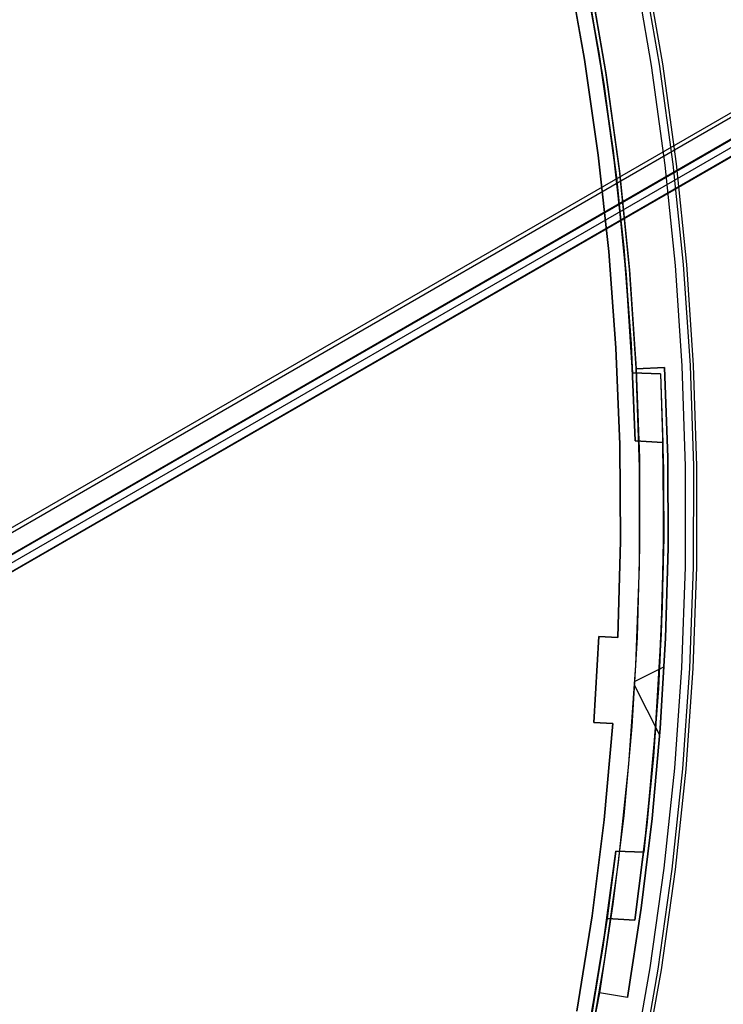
# Model space of a CAD drawing. Header units: millimetres. Extents: x 6049 to 7254, y -11340 to -10297.
# Tile 233 of 237: x 6769 to 6806, y -10706 to -10654. Entities that reach past the tile are written whole.
import ezdxf

# ---------------------------------------------------------------- set-up
doc = ezdxf.new("R2010")
doc.units = ezdxf.units.MM
doc.layers.add('color', color=7, linetype='Continuous')
doc.layers.add('luz', color=7, linetype='Continuous')

msp = doc.modelspace()

# ---------------------------------------------------------------- linework, layer by layer
at = {"color": 8, "true_color": 0x7f7f7f}
for p, q in [((6707.281, -10716.435, 82.524), (7252.877, -10401.435, 82.524)), ((6707.393, -10716.63, 82.55), (7252.989, -10401.63, 82.55)), ((7253.477, -10402.474, 81.775), (6707.881, -10717.474, 81.775)), ((7253.496, -10402.506, 77.165), (6707.9, -10717.506, 77.165)), ((7253.673, -10402.815, 80.07), (6708.077, -10717.815, 80.07)), ((7253.87, -10403.155, 78.365), (6708.274, -10718.155, 78.365)), ((6708.287, -10718.178, 78.14), (7253.883, -10403.178, 78.14))]:
    msp.add_line(p, q, dxfattribs=at)
at = {"layer": 'color', "color": 254, "true_color": 0xcad1ee}
for p, q in [((6798.769, -10656.434, -11.269), (6797.882, -10651.462, -11.269)), ((6798.769, -10656.434, -11.269), (6797.882, -10651.462, -11.269)), ((6798.769, -10656.434, -30.6), (6797.882, -10651.462, -30.6)), ((6797.882, -10651.462, -20.935), (6798.769, -10656.434, -20.935)), ((6798.769, -10656.434, -30.6), (6797.882, -10651.462, -30.6)), ((6801.355, -10651.556, -10.541), (6802.251, -10656.74, -10.541)), ((6801.355, -10651.556, -10.541), (6802.251, -10656.74, -10.541)), ((6802.688, -10656.672, -10.91), (6801.79, -10651.473, -10.91)), ((6802.852, -10656.647, -11.461), (6801.953, -10651.442, -11.461)), ((6802.852, -10656.647, -35.8), (6801.953, -10651.442, -35.8)), ((6802.852, -10656.647, -11.461), (6801.953, -10651.442, -11.461)), ((6802.852, -10656.647, -35.8), (6801.953, -10651.442, -35.8)), ((6802.852, -10656.647, -23.63), (6801.953, -10651.442, -23.63)), ((6799.888, -10657.106, -35.8), (6799.006, -10652.004, -35.8)), ((6799.888, -10657.106, -35.8), (6799.006, -10652.004, -35.8)), ((6799.01, -10652.027, -30.6), (6799.892, -10657.133, -30.6)), ((6799.01, -10652.027, -33.2), (6799.892, -10657.133, -33.2)), ((6799.01, -10652.027, -30.6), (6799.892, -10657.133, -30.6)), ((6799.486, -10661.434, -11.269), (6798.769, -10656.434, -11.269)), ((6799.486, -10661.434, -11.269), (6798.769, -10656.434, -11.269)), ((6799.486, -10661.434, -30.6), (6798.769, -10656.434, -30.6)), ((6798.769, -10656.434, -20.935), (6799.486, -10661.434, -20.935)), ((6799.486, -10661.434, -30.6), (6798.769, -10656.434, -30.6)), ((6802.251, -10656.74, -10.541), (6802.968, -10661.951, -10.541)), ((6802.251, -10656.74, -10.541), (6802.968, -10661.951, -10.541)), ((6803.407, -10661.899, -10.91), (6802.688, -10656.672, -10.91)), ((6803.571, -10661.879, -11.461), (6802.852, -10656.647, -11.461)), ((6803.571, -10661.879, -35.8), (6802.852, -10656.647, -35.8)), ((6803.571, -10661.879, -11.461), (6802.852, -10656.647, -11.461)), ((6803.571, -10661.879, -35.8), (6802.852, -10656.647, -35.8)), ((6803.571, -10661.879, -23.63), (6802.852, -10656.647, -23.63)), ((6800.593, -10662.236, -35.8), (6799.888, -10657.106, -35.8)), ((6800.593, -10662.236, -35.8), (6799.888, -10657.106, -35.8)), ((6799.892, -10657.133, -30.6), (6800.596, -10662.266, -30.6)), ((6799.892, -10657.133, -33.2), (6800.596, -10662.266, -33.2)), ((6799.892, -10657.133, -30.6), (6800.596, -10662.266, -30.6)), ((6800.034, -10666.455, -11.269), (6799.486, -10661.434, -11.269)), ((6800.034, -10666.455, -11.269), (6799.486, -10661.434, -11.269)), ((6800.034, -10666.455, -30.6), (6799.486, -10661.434, -30.6)), ((6799.486, -10661.434, -20.935), (6800.034, -10666.455, -20.935)), ((6800.034, -10666.455, -30.6), (6799.486, -10661.434, -30.6)), ((6803.945, -10667.147, -10.91), (6803.407, -10661.899, -10.91)), ((6804.11, -10667.133, -11.461), (6803.571, -10661.879, -11.461)), ((6804.11, -10667.133, -35.8), (6803.571, -10661.879, -35.8)), ((6804.11, -10667.133, -11.461), (6803.571, -10661.879, -11.461)), ((6804.11, -10667.133, -35.8), (6803.571, -10661.879, -35.8)), ((6804.11, -10667.133, -23.63), (6803.571, -10661.879, -23.63)), ((6801.12, -10667.388, -35.8), (6800.593, -10662.236, -35.8)), ((6801.12, -10667.388, -35.8), (6800.593, -10662.236, -35.8)), ((6800.596, -10662.266, -30.6), (6801.123, -10667.42, -30.6)), ((6800.596, -10662.266, -33.2), (6801.123, -10667.42, -33.2)), ((6800.596, -10662.266, -30.6), (6801.123, -10667.42, -30.6)), ((6802.968, -10661.951, -10.541), (6803.504, -10667.185, -10.541)), ((6802.968, -10661.951, -10.541), (6803.504, -10667.185, -10.541)), ((6800.411, -10671.492, -11.269), (6800.034, -10666.455, -11.269)), ((6800.411, -10671.492, -11.269), (6800.034, -10666.455, -11.269)), ((6800.411, -10671.492, -30.6), (6800.034, -10666.455, -30.6)), ((6800.034, -10666.455, -20.935), (6800.411, -10671.492, -20.935)), ((6800.411, -10671.492, -30.6), (6800.034, -10666.455, -30.6)), ((6801.47, -10672.554, -35.8), (6801.12, -10667.388, -35.8)), ((6801.47, -10672.554, -35.8), (6801.12, -10667.388, -35.8)), ((6801.123, -10667.42, -30.6), (6801.472, -10672.59, -30.6)), ((6801.123, -10667.42, -33.2), (6801.472, -10672.59, -33.2)), ((6801.123, -10667.42, -30.6), (6801.472, -10672.59, -30.6)), ((6803.504, -10667.185, -10.541), (6803.859, -10672.434, -10.541)), ((6803.504, -10667.185, -10.541), (6803.859, -10672.434, -10.541)), ((6804.301, -10672.411, -10.91), (6803.945, -10667.147, -10.91)), ((6804.466, -10672.403, -11.461), (6804.11, -10667.133, -11.461)), ((6804.466, -10672.403, -35.8), (6804.11, -10667.133, -35.8)), ((6804.466, -10672.403, -11.461), (6804.11, -10667.133, -11.461)), ((6804.466, -10672.403, -35.8), (6804.11, -10667.133, -35.8)), ((6804.466, -10672.403, -23.63), (6804.11, -10667.133, -23.63)), ((6800.617, -10676.538, -11.269), (6800.411, -10671.492, -11.269)), ((6800.617, -10676.538, -11.269), (6800.411, -10671.492, -11.269)), ((6800.617, -10676.538, -30.6), (6800.411, -10671.492, -30.6)), ((6800.411, -10671.492, -20.935), (6800.617, -10676.538, -20.935)), ((6800.617, -10676.538, -30.6), (6800.411, -10671.492, -30.6)), ((6801.641, -10677.729, -35.8), (6801.47, -10672.554, -35.8)), ((6801.641, -10677.729, -35.8), (6801.47, -10672.554, -35.8)), ((6801.472, -10672.59, -30.6), (6802.953, -10672.516, -30.6)), ((6801.472, -10672.59, -34.1), (6802.953, -10672.516, -34.1)), ((6801.472, -10672.59, -30.6), (6802.953, -10672.516, -30.6)), ((6801.472, -10672.59, -34.1), (6802.953, -10672.516, -34.1)), ((6802.953, -10672.516, -32.35), (6801.472, -10672.59, -32.35)), ((6801.472, -10672.59, -34.1), (6801.633, -10677.262, -34.1)), ((6801.472, -10672.59, -30.6), (6801.472, -10672.59, -34.1)), ((6801.472, -10672.59, -34.1), (6801.633, -10677.262, -34.1)), ((6801.472, -10672.59, -30.6), (6801.472, -10672.59, -34.1)), ((6802.212, -10672.553, -34.1), (6802.212, -10672.553, -30.6)), ((6802.953, -10672.516, -30.6), (6803.116, -10677.234, -30.6)), ((6802.953, -10672.516, -30.6), (6803.116, -10677.234, -30.6)), ((6802.953, -10672.516, -34.1), (6802.953, -10672.516, -30.6)), ((6803.116, -10677.234, -34.1), (6802.953, -10672.516, -34.1)), ((6802.953, -10672.516, -32.35), (6803.116, -10677.234, -32.35)), ((6803.116, -10677.234, -34.1), (6802.953, -10672.516, -34.1)), ((6802.953, -10672.516, -34.1), (6802.953, -10672.516, -30.6)), ((6803.859, -10672.434, -10.541), (6804.033, -10677.692, -10.541)), ((6803.859, -10672.434, -10.541), (6804.033, -10677.692, -10.541)), ((6804.475, -10677.685, -10.91), (6804.301, -10672.411, -10.91)), ((6804.641, -10677.682, -11.461), (6804.466, -10672.403, -11.461)), ((6804.641, -10677.682, -35.8), (6804.466, -10672.403, -35.8)), ((6804.641, -10677.682, -11.461), (6804.466, -10672.403, -11.461)), ((6804.641, -10677.682, -35.8), (6804.466, -10672.403, -35.8)), ((6804.641, -10677.682, -23.63), (6804.466, -10672.403, -23.63)), ((6800.652, -10681.589, -11.269), (6800.617, -10676.538, -11.269)), ((6800.652, -10681.589, -11.269), (6800.617, -10676.538, -11.269)), ((6800.652, -10681.589, -30.6), (6800.617, -10676.538, -30.6)), ((6800.617, -10676.538, -20.935), (6800.652, -10681.589, -20.935)), ((6800.652, -10681.589, -30.6), (6800.617, -10676.538, -30.6)), ((6801.633, -10677.262, -34.1), (6801.648, -10681.937, -34.1)), ((6801.633, -10677.262, -34.1), (6801.648, -10681.937, -34.1)), ((6803.116, -10677.234, -30.6), (6803.131, -10681.955, -30.6)), ((6803.116, -10677.234, -30.6), (6803.131, -10681.955, -30.6)), ((6803.131, -10681.955, -34.1), (6803.116, -10677.234, -34.1)), ((6803.116, -10677.234, -32.35), (6803.131, -10681.955, -32.35)), ((6803.131, -10681.955, -34.1), (6803.116, -10677.234, -34.1)), ((6801.633, -10682.907, -35.8), (6801.641, -10677.729, -35.8)), ((6801.633, -10682.907, -35.8), (6801.641, -10677.729, -35.8)), ((6804.033, -10677.692, -10.541), (6804.025, -10682.952, -10.541)), ((6804.033, -10677.692, -10.541), (6804.025, -10682.952, -10.541)), ((6804.467, -10682.961, -10.91), (6804.475, -10677.685, -10.91)), ((6804.633, -10682.964, -11.461), (6804.641, -10677.682, -11.461)), ((6804.633, -10682.964, -35.8), (6804.641, -10677.682, -35.8)), ((6804.633, -10682.964, -11.461), (6804.641, -10677.682, -11.461)), ((6804.633, -10682.964, -35.8), (6804.641, -10677.682, -35.8)), ((6804.633, -10682.964, -23.63), (6804.641, -10677.682, -23.63)), ((6800.516, -10686.638, -11.269), (6800.652, -10681.589, -11.269)), ((6800.516, -10686.638, -11.269), (6800.652, -10681.589, -11.269)), ((6800.516, -10686.638, -30.6), (6800.652, -10681.589, -30.6)), ((6800.652, -10681.589, -20.935), (6800.516, -10686.638, -20.935)), ((6800.516, -10686.638, -30.6), (6800.652, -10681.589, -30.6)), ((6801.648, -10681.937, -34.1), (6801.518, -10686.61, -34.1)), ((6801.648, -10681.937, -34.1), (6801.518, -10686.61, -34.1)), ((6803.131, -10681.955, -30.6), (6803, -10686.674, -30.6)), ((6803.131, -10681.955, -30.6), (6803, -10686.674, -30.6)), ((6803, -10686.674, -34.1), (6803.131, -10681.955, -34.1)), ((6803.131, -10681.955, -32.35), (6803, -10686.674, -32.35)), ((6803, -10686.674, -34.1), (6803.131, -10681.955, -34.1)), ((6801.447, -10688.082, -35.8), (6801.633, -10682.907, -35.8)), ((6801.447, -10688.082, -35.8), (6801.633, -10682.907, -35.8)), ((6804.025, -10682.952, -10.541), (6803.836, -10688.21, -10.541)), ((6804.025, -10682.952, -10.541), (6803.836, -10688.21, -10.541)), ((6804.277, -10688.233, -10.91), (6804.467, -10682.961, -10.91)), ((6804.443, -10688.242, -11.461), (6804.633, -10682.964, -11.461)), ((6804.443, -10688.242, -35.8), (6804.633, -10682.964, -35.8)), ((6804.443, -10688.242, -11.461), (6804.633, -10682.964, -11.461)), ((6804.443, -10688.242, -35.8), (6804.633, -10682.964, -35.8)), ((6804.443, -10688.242, -23.63), (6804.633, -10682.964, -23.63)), ((6799.252, -10691.071, -10.843), (6799.518, -10686.579, -10.843)), ((6799.252, -10691.071, -10.843), (6799.518, -10686.579, -10.843)), ((6799.252, -10691.071, -30.6), (6799.518, -10686.579, -30.6)), ((6799.518, -10686.579, -20.721), (6799.252, -10691.071, -20.721)), ((6799.252, -10691.071, -30.6), (6799.518, -10686.579, -30.6)), ((6799.518, -10686.579, -10.843), (6800.516, -10686.638, -11.269)), ((6799.518, -10686.579, -30.6), (6799.518, -10686.579, -10.843)), ((6799.518, -10686.579, -30.6), (6800.516, -10686.638, -30.6)), ((6799.518, -10686.579, -30.6), (6799.518, -10686.579, -10.843)), ((6799.518, -10686.579, -30.6), (6800.516, -10686.638, -30.6)), ((6799.518, -10686.579, -10.843), (6800.516, -10686.638, -11.269)), ((6800.516, -10686.638, -20.721), (6799.518, -10686.579, -20.721)), ((6800.017, -10686.608, -30.6), (6800.017, -10686.608, -11.056)), ((6801.518, -10686.61, -34.1), (6801.243, -10691.276, -34.1)), ((6801.518, -10686.61, -34.1), (6801.243, -10691.276, -34.1)), ((6800.516, -10686.638, -11.269), (6800.516, -10686.638, -30.6)), ((6800.516, -10686.638, -11.269), (6800.516, -10686.638, -30.6)), ((6803, -10686.674, -30.6), (6802.722, -10691.387, -30.6)), ((6803, -10686.674, -30.6), (6802.722, -10691.387, -30.6)), ((6802.722, -10691.387, -34.1), (6803, -10686.674, -34.1)), ((6803, -10686.674, -32.35), (6802.722, -10691.387, -32.35)), ((6802.722, -10691.387, -34.1), (6803, -10686.674, -34.1)), ((6801.082, -10693.248, -35.8), (6801.447, -10688.082, -35.8)), ((6801.082, -10693.248, -35.8), (6801.447, -10688.082, -35.8)), ((6802.928, -10688.17, -34.1), (6801.399, -10688.936, -34.1)), ((6803.836, -10688.21, -10.541), (6803.465, -10693.457, -10.541)), ((6803.836, -10688.21, -10.541), (6803.465, -10693.457, -10.541)), ((6803.905, -10693.496, -10.91), (6804.277, -10688.233, -10.91)), ((6804.071, -10693.511, -11.461), (6804.443, -10688.242, -11.461)), ((6804.071, -10693.511, -35.8), (6804.443, -10688.242, -35.8)), ((6804.071, -10693.511, -11.461), (6804.443, -10688.242, -11.461)), ((6804.071, -10693.511, -35.8), (6804.443, -10688.242, -35.8)), ((6804.071, -10693.511, -23.63), (6804.443, -10688.242, -23.63)), ((6799.402, -10688.826, -10.843), (6799.402, -10688.826, -30.6)), ((6802.695, -10691.739, -34.1), (6801.387, -10689.13, -34.1)), ((6802.879, -10689.031, -30.6), (6802.879, -10689.031, -34.1)), ((6800.251, -10691.13, -11.269), (6799.252, -10691.071, -10.843)), ((6799.252, -10691.071, -10.843), (6799.252, -10691.071, -30.6)), ((6800.251, -10691.13, -30.6), (6799.252, -10691.071, -30.6)), ((6799.252, -10691.071, -10.843), (6799.252, -10691.071, -30.6)), ((6800.251, -10691.13, -11.269), (6799.252, -10691.071, -10.843)), ((6800.251, -10691.13, -30.6), (6799.252, -10691.071, -30.6)), ((6799.252, -10691.071, -20.721), (6800.251, -10691.13, -20.721)), ((6799.751, -10691.101, -30.6), (6799.751, -10691.101, -11.056)), ((6799.791, -10696.16, -11.269), (6800.251, -10691.13, -11.269)), ((6799.791, -10696.16, -11.269), (6800.251, -10691.13, -11.269)), ((6799.791, -10696.16, -30.6), (6800.251, -10691.13, -30.6)), ((6800.251, -10691.13, -20.935), (6799.791, -10696.16, -20.935)), ((6799.791, -10696.16, -30.6), (6800.251, -10691.13, -30.6)), ((6800.251, -10691.13, -30.6), (6800.251, -10691.13, -11.269)), ((6800.251, -10691.13, -30.6), (6800.251, -10691.13, -11.269)), ((6801.243, -10691.276, -34.1), (6800.821, -10695.932, -34.1)), ((6801.243, -10691.276, -34.1), (6800.821, -10695.932, -34.1)), ((6802.722, -10691.387, -30.6), (6802.296, -10696.089, -30.6)), ((6802.722, -10691.387, -30.6), (6802.296, -10696.089, -30.6)), ((6802.296, -10696.089, -34.1), (6802.722, -10691.387, -34.1)), ((6802.722, -10691.387, -32.35), (6802.296, -10696.089, -32.35)), ((6802.296, -10696.089, -34.1), (6802.722, -10691.387, -34.1)), ((6800.539, -10698.397, -35.8), (6801.082, -10693.248, -35.8)), ((6800.539, -10698.397, -35.8), (6801.082, -10693.248, -35.8)), ((6803.465, -10693.457, -10.541), (6802.913, -10698.689, -10.541)), ((6803.465, -10693.457, -10.541), (6802.913, -10698.689, -10.541)), ((6803.352, -10698.743, -10.91), (6803.905, -10693.496, -10.91)), ((6803.517, -10698.763, -11.461), (6804.071, -10693.511, -11.461)), ((6803.517, -10698.763, -35.8), (6804.071, -10693.511, -35.8)), ((6803.517, -10698.763, -11.461), (6804.071, -10693.511, -11.461)), ((6803.517, -10698.763, -35.8), (6804.071, -10693.511, -35.8)), ((6803.517, -10698.763, -23.63), (6804.071, -10693.511, -23.63)), ((6799.162, -10701.171, -11.269), (6799.791, -10696.16, -11.269)), ((6799.162, -10701.171, -11.269), (6799.791, -10696.16, -11.269)), ((6799.162, -10701.171, -30.6), (6799.791, -10696.16, -30.6)), ((6799.791, -10696.16, -20.935), (6799.162, -10701.171, -20.935)), ((6799.162, -10701.171, -30.6), (6799.791, -10696.16, -30.6)), ((6800.821, -10695.932, -34.1), (6800.256, -10700.572, -34.1)), ((6800.821, -10695.932, -34.1), (6800.256, -10700.572, -34.1)), ((6802.296, -10696.089, -30.6), (6801.725, -10700.775, -30.6)), ((6802.296, -10696.089, -30.6), (6801.725, -10700.775, -30.6)), ((6801.725, -10700.775, -34.1), (6802.296, -10696.089, -34.1)), ((6802.296, -10696.089, -32.35), (6801.725, -10700.775, -32.35)), ((6801.725, -10700.775, -34.1), (6802.296, -10696.089, -34.1)), ((6799.819, -10703.525, -35.8), (6800.539, -10698.397, -35.8)), ((6799.819, -10703.525, -35.8), (6800.539, -10698.397, -35.8)), ((6802.913, -10698.689, -10.541), (6802.181, -10703.899, -10.541)), ((6802.913, -10698.689, -10.541), (6802.181, -10703.899, -10.541)), ((6802.618, -10703.968, -10.91), (6803.352, -10698.743, -10.91)), ((6802.782, -10703.994, -11.461), (6803.517, -10698.763, -11.461)), ((6802.782, -10703.994, -35.8), (6803.517, -10698.763, -35.8)), ((6802.782, -10703.994, -11.461), (6803.517, -10698.763, -11.461)), ((6802.782, -10703.994, -35.8), (6803.517, -10698.763, -35.8)), ((6802.782, -10703.994, -23.63), (6803.517, -10698.763, -23.63)), ((6800.256, -10700.572, -34.1), (6799.545, -10705.193, -34.1)), ((6800.256, -10700.572, -34.1), (6799.545, -10705.193, -34.1)), ((6801.725, -10700.775, -30.6), (6801.008, -10705.441, -30.6)), ((6801.725, -10700.775, -30.6), (6801.008, -10705.441, -30.6)), ((6801.008, -10705.441, -34.1), (6801.725, -10700.775, -34.1)), ((6801.725, -10700.775, -32.35), (6801.008, -10705.441, -32.35)), ((6801.008, -10705.441, -34.1), (6801.725, -10700.775, -34.1)), ((6798.363, -10706.159, -11.269), (6799.162, -10701.171, -11.269)), ((6798.363, -10706.159, -11.269), (6799.162, -10701.171, -11.269)), ((6798.363, -10706.159, -30.6), (6799.162, -10701.171, -30.6)), ((6799.162, -10701.171, -20.935), (6798.363, -10706.159, -20.935)), ((6798.363, -10706.159, -30.6), (6799.162, -10701.171, -30.6)), ((6798.922, -10708.625, -35.8), (6799.819, -10703.525, -35.8)), ((6798.922, -10708.625, -35.8), (6799.819, -10703.525, -35.8)), ((6802.181, -10703.899, -10.541), (6801.27, -10709.08, -10.541)), ((6802.181, -10703.899, -10.541), (6801.27, -10709.08, -10.541)), ((6801.704, -10709.164, -10.91), (6802.618, -10703.968, -10.91)), ((6801.867, -10709.196, -11.461), (6802.782, -10703.994, -11.461)), ((6801.867, -10709.196, -35.8), (6802.782, -10703.994, -35.8)), ((6801.867, -10709.196, -11.461), (6802.782, -10703.994, -11.461)), ((6801.867, -10709.196, -35.8), (6802.782, -10703.994, -35.8)), ((6801.867, -10709.196, -23.63), (6802.782, -10703.994, -23.63)), ((6799.545, -10705.193, -30.6), (6798.59, -10710.285, -30.6)), ((6799.545, -10705.193, -33.2), (6798.59, -10710.285, -33.2)), ((6799.545, -10705.193, -30.6), (6798.59, -10710.285, -30.6)), ((6799.545, -10705.193, -34.1), (6799.545, -10705.193, -30.6)), ((6801.008, -10705.441, -30.6), (6799.545, -10705.193, -30.6)), ((6799.545, -10705.193, -34.1), (6799.545, -10705.193, -30.6)), ((6801.008, -10705.441, -34.1), (6799.545, -10705.193, -34.1)), ((6801.008, -10705.441, -30.6), (6799.545, -10705.193, -30.6)), ((6801.008, -10705.441, -32.35), (6799.545, -10705.193, -32.35)), ((6801.008, -10705.441, -34.1), (6799.545, -10705.193, -34.1)), ((6800.276, -10705.317, -34.1), (6800.276, -10705.317, -30.6)), ((6801.008, -10705.441, -30.6), (6801.008, -10705.441, -34.1)), ((6801.008, -10705.441, -30.6), (6801.008, -10705.441, -34.1))]:
    msp.add_line(p, q, dxfattribs=at)
at = {"layer": 'luz', "color": 254, "true_color": 0xcad1ee}
for p, q in [((6798.643, -10651.183, -31.05), (6799.537, -10656.174, -31.05)), ((6799.537, -10656.174, -31.8), (6798.643, -10651.183, -31.8)), ((6798.884, -10652.437, -32.55), (6799.745, -10657.496, -32.55)), ((6799.745, -10657.496, -32.55), (6798.884, -10652.437, -32.55)), ((6798.929, -10652.676, -34.05), (6799.772, -10657.676, -34.05)), ((6798.929, -10652.676, -33.3), (6799.772, -10657.676, -33.3)), ((6799.537, -10656.174, -31.05), (6800.262, -10661.193, -31.05)), ((6800.262, -10661.193, -31.8), (6799.537, -10656.174, -31.8)), ((6799.745, -10657.496, -32.55), (6800.432, -10662.581, -32.55)), ((6800.432, -10662.581, -32.55), (6799.745, -10657.496, -32.55)), ((6799.772, -10657.676, -34.05), (6800.446, -10662.702, -34.05)), ((6799.772, -10657.676, -33.3), (6800.446, -10662.702, -33.3)), ((6800.262, -10661.193, -31.05), (6800.817, -10666.233, -31.05)), ((6800.817, -10666.233, -31.8), (6800.262, -10661.193, -31.8)), ((6800.432, -10662.581, -32.55), (6800.945, -10667.687, -32.55)), ((6800.945, -10667.687, -32.55), (6800.432, -10662.581, -32.55)), ((6800.446, -10662.702, -34.05), (6800.95, -10667.747, -34.05)), ((6800.446, -10662.702, -33.3), (6800.95, -10667.747, -33.3)), ((6800.817, -10666.233, -31.05), (6801.201, -10671.289, -31.05)), ((6801.201, -10671.289, -31.8), (6800.817, -10666.233, -31.8)), ((6800.945, -10667.687, -32.55), (6801.282, -10672.807, -32.55)), ((6801.282, -10672.807, -32.55), (6800.945, -10667.687, -32.55)), ((6800.95, -10667.747, -34.05), (6801.282, -10672.807, -34.05)), ((6800.95, -10667.747, -33.3), (6801.282, -10672.807, -33.3)), ((6801.201, -10671.289, -31.05), (6801.413, -10676.355, -31.05)), ((6801.413, -10676.355, -31.8), (6801.201, -10671.289, -31.8)), ((6801.282, -10672.807, -32.55), (6802.736, -10672.857, -32.55)), ((6801.282, -10672.807, -34.05), (6802.736, -10672.857, -34.05)), ((6801.282, -10672.807, -34.05), (6801.282, -10672.807, -32.55)), ((6802.736, -10672.857, -33.3), (6801.282, -10672.807, -33.3)), ((6801.413, -10676.355, -32.55), (6801.282, -10672.807, -32.55)), ((6802.009, -10672.832, -34.05), (6802.009, -10672.832, -32.55)), ((6802.736, -10672.857, -34.05), (6802.893, -10677.861, -34.05)), ((6802.736, -10672.857, -34.05), (6802.736, -10672.857, -32.55)), ((6802.736, -10672.857, -32.55), (6802.866, -10676.44, -32.55)), ((6802.736, -10672.857, -33.3), (6802.893, -10677.861, -33.3)), ((6802.866, -10676.44, -32.55), (6801.413, -10676.355, -32.55)), ((6801.413, -10676.355, -32.55), (6801.413, -10676.355, -31.05)), ((6801.413, -10676.355, -31.05), (6802.866, -10676.44, -31.05)), ((6802.866, -10676.44, -31.8), (6801.413, -10676.355, -31.8)), ((6802.139, -10676.397, -32.55), (6802.139, -10676.397, -31.05)), ((6802.866, -10676.44, -32.55), (6802.908, -10680.728, -32.55)), ((6802.866, -10676.44, -32.55), (6802.866, -10676.44, -31.05)), ((6802.866, -10676.44, -31.05), (6802.904, -10681.445, -31.05)), ((6802.908, -10680.728, -32.55), (6802.866, -10676.44, -32.55)), ((6802.904, -10681.445, -31.8), (6802.866, -10676.44, -31.8)), ((6802.893, -10677.861, -34.05), (6802.884, -10682.866, -34.05)), ((6802.893, -10677.861, -33.3), (6802.884, -10682.866, -33.3)), ((6802.908, -10680.728, -32.55), (6802.83, -10685.016, -32.55)), ((6802.83, -10685.016, -32.55), (6802.908, -10680.728, -32.55)), ((6802.904, -10681.445, -31.05), (6802.776, -10686.449, -31.05)), ((6802.776, -10686.449, -31.8), (6802.904, -10681.445, -31.8)), ((6802.884, -10682.866, -34.05), (6802.71, -10687.868, -34.05)), ((6802.884, -10682.866, -33.3), (6802.71, -10687.868, -33.3)), ((6802.83, -10685.016, -32.55), (6802.629, -10689.3, -32.55)), ((6802.629, -10689.3, -32.55), (6802.83, -10685.016, -32.55)), ((6802.818, -10685.368, -32.55), (6802.818, -10685.368, -34.05)), ((6802.776, -10686.449, -31.05), (6802.483, -10691.446, -31.05)), ((6802.483, -10691.446, -31.8), (6802.776, -10686.449, -31.8)), ((6802.71, -10687.868, -34.05), (6802.37, -10692.862, -34.05)), ((6802.71, -10687.868, -33.3), (6802.37, -10692.862, -33.3)), ((6802.65, -10688.949, -32.55), (6802.65, -10688.949, -31.05)), ((6802.629, -10689.3, -32.55), (6802.308, -10693.577, -32.55)), ((6802.308, -10693.577, -32.55), (6802.629, -10689.3, -32.55)), ((6802.483, -10691.446, -31.05), (6802.025, -10696.431, -31.05)), ((6802.025, -10696.431, -31.8), (6802.483, -10691.446, -31.8)), ((6802.37, -10692.862, -34.05), (6801.865, -10697.842, -34.05)), ((6802.37, -10692.862, -33.3), (6801.865, -10697.842, -33.3)), ((6802.308, -10693.577, -32.55), (6801.865, -10697.842, -32.55)), ((6801.865, -10697.842, -32.55), (6802.308, -10693.577, -32.55)), ((6802.025, -10696.431, -31.05), (6801.402, -10701.397, -31.05)), ((6801.402, -10701.397, -31.8), (6802.025, -10696.431, -31.8)), ((6799.727, -10702.816, -34.05), (6800.411, -10697.792, -34.05)), ((6800.411, -10697.792, -33.3), (6799.727, -10702.816, -33.3)), ((6800.411, -10697.792, -32.55), (6799.95, -10701.312, -32.55)), ((6800.411, -10697.792, -34.05), (6800.411, -10697.792, -32.55)), ((6801.865, -10697.842, -32.55), (6800.411, -10697.792, -32.55)), ((6801.865, -10697.842, -34.05), (6800.411, -10697.792, -34.05)), ((6800.411, -10697.792, -33.3), (6801.865, -10697.842, -33.3)), ((6801.138, -10697.817, -34.05), (6801.138, -10697.817, -32.55)), ((6801.402, -10701.397, -32.55), (6801.865, -10697.842, -32.55)), ((6801.865, -10697.842, -34.05), (6801.865, -10697.842, -32.55)), ((6799.95, -10701.312, -32.55), (6799.125, -10706.443, -32.55)), ((6799.125, -10706.443, -32.55), (6799.95, -10701.312, -32.55)), ((6799.95, -10701.312, -31.05), (6799.147, -10706.319, -31.05)), ((6799.147, -10706.319, -31.8), (6799.95, -10701.312, -31.8)), ((6799.95, -10701.312, -32.55), (6799.95, -10701.312, -31.05)), ((6799.95, -10701.312, -32.55), (6801.402, -10701.397, -32.55)), ((6801.402, -10701.397, -31.05), (6799.95, -10701.312, -31.05)), ((6799.95, -10701.312, -31.8), (6801.402, -10701.397, -31.8)), ((6800.676, -10701.355, -32.55), (6800.676, -10701.355, -31.05)), ((6801.402, -10701.397, -32.55), (6801.402, -10701.397, -31.05)), ((6798.873, -10707.814, -34.05), (6799.727, -10702.816, -34.05)), ((6799.727, -10702.816, -33.3), (6798.873, -10707.814, -33.3))]:
    msp.add_line(p, q, dxfattribs=at)

doc.saveas('drawing.dxf')
